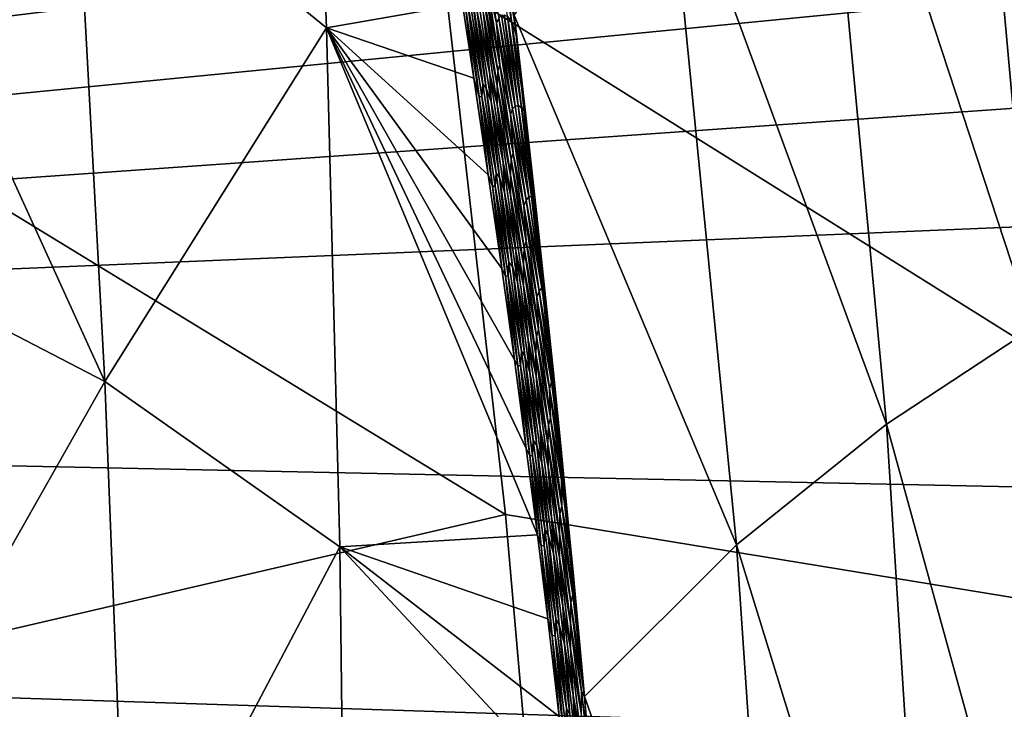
# Model space of a CAD drawing. Header units: metres. Extents: x -160 to 52, y -25 to 25.
# Tile 138 of 166: x 8.48 to 10.75, y 4.6 to 6.2. Entities that reach past the tile are written whole.
import ezdxf

# ---------------------------------------------------------------- set-up
doc = ezdxf.new("R2010")
doc.units = ezdxf.units.M
doc.layers.add('solid_509094_SW0001', color=7, linetype='CONTINUOUS')

msp = doc.modelspace()

# ---------------------------------------------------------------- linework, layer by layer
at = {"layer": 'solid_509094_SW0001'}
for points in [[(1.2, 7.897433, 23.297867), (1.200001, 5.317556, 24.0184), (20.691393, 7.704672, 23.36232)], [(-9.064476, 7.695453, 249.128494), (-8.911402, 5.188857, 249.863144), (12.298468, 6.985506, 244.927536)], [(1.200001, 5.317556, 24.0184), (20.268898, 7.176411, 23.529963), (20.691393, 7.704672, 23.36232)], [(11.147232, 5.648971, 216.054337), (10.654244, 7.311322, 214.434845), (10.984084, 7.526707, 216.200546)], [(9.139012, 7.354879, 207.834656), (9.185862, 6.178483, 207.167618), (8.602881, 6.652114, 204.710236)], [(9.139012, 7.354879, 207.834656), (9.500089, 6.233315, 208.712601), (9.185862, 6.178483, 207.167618)], [(10.81936, 5.484888, 214.296234), (10.315444, 7.018963, 212.682007), (10.654244, 7.311322, 214.434845)], [(11.147232, 5.648971, 216.054337), (10.81936, 5.484888, 214.296234), (10.654244, 7.311322, 214.434845)], [(1.200001, 5.317556, 24.0184), (19.8846, 6.635201, 23.688269), (20.268898, 7.176411, 23.529963)], [(10.481056, 5.262054, 212.547287), (9.969655, 6.65312, 210.944855), (10.315444, 7.018963, 212.682007)], [(10.81936, 5.484888, 214.296234), (10.481056, 5.262054, 212.547287), (10.315444, 7.018963, 212.682007)], [(-8.911402, 5.188857, 249.863144), (12.425041, 4.502287, 245.572067), (12.298468, 6.985506, 244.927536)], [(11.818692, 6.938221, -23.415213), (12.081236, 4.64742, -23.978241), (9.459495, 6.288667, -18.355896)], [(8.673644, 5.361264, 204.182678), (8.124256, 5.645193, 201.71907), (8.034958, 6.761873, 202.065247)], [(8.602881, 6.652114, 204.710236), (8.673644, 5.361264, 204.182678), (8.034958, 6.761873, 202.065247)], [(9.185862, 6.178483, 207.167618), (8.673644, 5.361264, 204.182678), (8.602881, 6.652114, 204.710236)], [(10.134219, 4.983209, 210.809265), (9.619894, 6.20766, 209.224258), (9.969655, 6.65312, 210.944855)], [(10.481056, 5.262054, 212.547287), (10.134219, 4.983209, 210.809265), (9.969655, 6.65312, 210.944855)], [(1.200001, 5.317556, 24.0184), (19.538704, 6.084243, 23.83573), (19.8846, 6.635201, 23.688269)], [(9.599856, 5.053501, -18.656904), (7.03512, 4.457716, -20.049759), (7.03512, 6.619886, -19.443279)], [(9.459495, 6.288667, -18.355896), (9.599856, 5.053501, -18.656904), (7.03512, 6.619886, -19.443279)], [(9.545725, 6.399574, 209.03035), (9.579039, 6.189024, 209.041977), (9.555368, 6.296052, 209.006348)], [(9.584125, 6.200912, 209.071091), (9.579039, 6.189024, 209.041977), (9.545725, 6.399574, 209.03035)], [(9.580256, 6.404388, 209.178741), (9.613641, 6.193467, 209.190353), (9.604733, 6.204553, 209.160065)], [(9.593647, 6.366076, 209.210556), (9.613641, 6.193467, 209.190353), (9.580256, 6.404388, 209.178741)], [(9.593647, 6.366076, 209.210556), (9.619894, 6.20766, 209.224258), (9.625753, 6.157661, 209.219193)], [(9.593647, 6.366076, 209.210556), (9.625753, 6.157661, 209.219193), (9.613641, 6.193467, 209.190353)], [(12.081236, 4.64742, -23.978241), (9.599856, 5.053501, -18.656904), (9.459495, 6.288667, -18.355896)], [(9.555368, 6.296052, 209.006348), (9.587035, 6.092659, 209.017426), (9.550591, 6.283164, 208.97728)], [(9.579039, 6.189024, 209.041977), (9.587035, 6.092659, 209.017426), (9.555368, 6.296052, 209.006348)], [(9.531704, 6.275614, 208.88829), (9.563405, 6.071359, 208.899414), (9.534573, 6.215508, 208.861771)], [(9.548624, 6.210063, 208.921707), (9.563405, 6.071359, 208.899414), (9.531704, 6.275614, 208.88829)], [(9.550591, 6.283164, 208.97728), (9.582307, 6.079029, 208.988388), (9.549002, 6.250381, 208.949295)], [(9.587035, 6.092659, 209.017426), (9.582307, 6.079029, 208.988388), (9.550591, 6.283164, 208.97728)], [(9.515621, 6.253753, 208.799973), (9.54738, 6.048402, 208.811142), (9.513422, 6.227074, 208.771576)], [(9.523408, 6.245231, 208.830292), (9.54738, 6.048402, 208.811142), (9.515621, 6.253753, 208.799973)], [(9.523408, 6.245231, 208.830292), (9.555228, 6.039174, 208.841476), (9.54738, 6.048402, 208.811142)], [(9.534573, 6.215508, 208.861771), (9.555228, 6.039174, 208.841476), (9.523408, 6.245231, 208.830292)], [(9.549002, 6.250381, 208.949295), (9.580867, 6.044155, 208.96048), (9.548624, 6.210063, 208.921707)], [(9.582307, 6.079029, 208.988388), (9.580867, 6.044155, 208.96048), (9.549002, 6.250381, 208.949295)], [(9.185862, 6.178483, 207.167618), (9.500089, 6.233315, 208.712601), (9.526571, 6.061977, 208.721893)], [(9.507225, 6.226257, 208.74176), (9.526571, 6.061977, 208.721893), (9.500089, 6.233315, 208.712601)], [(9.513422, 6.227074, 208.771576), (9.539089, 6.019295, 208.752975), (9.507225, 6.226257, 208.74176)], [(9.507225, 6.226257, 208.74176), (9.539089, 6.019295, 208.752975), (9.526571, 6.061977, 208.721893)], [(9.513422, 6.227074, 208.771576), (9.545299, 6.020041, 208.782806), (9.539089, 6.019295, 208.752975)], [(9.54738, 6.048402, 208.811142), (9.545299, 6.020041, 208.782806), (9.513422, 6.227074, 208.771576)], [(9.534573, 6.215508, 208.861771), (9.56656, 6.007308, 208.873016), (9.555228, 6.039174, 208.841476)], [(9.563405, 6.071359, 208.899414), (9.56656, 6.007308, 208.873016), (9.534573, 6.215508, 208.861771)], [(9.548624, 6.210063, 208.921707), (9.580673, 6.001235, 208.932968), (9.563405, 6.071359, 208.899414)], [(9.580867, 6.044155, 208.96048), (9.580673, 6.001235, 208.932968), (9.548624, 6.210063, 208.921707)], [(9.584125, 6.200912, 209.071091), (9.616308, 5.990796, 209.082367), (9.579039, 6.189024, 209.041977)], [(9.590129, 6.207282, 209.100479), (9.622299, 5.997462, 209.11174), (9.584125, 6.200912, 209.071091)], [(9.622299, 5.997462, 209.11174), (9.616308, 5.990796, 209.082367), (9.584125, 6.200912, 209.071091)], [(9.596967, 6.208698, 209.130127), (9.622299, 5.997462, 209.11174), (9.590129, 6.207282, 209.100479)], [(9.596967, 6.208698, 209.130127), (9.629148, 5.998837, 209.141388), (9.622299, 5.997462, 209.11174)], [(9.604733, 6.204553, 209.160065), (9.629148, 5.998837, 209.141388), (9.596967, 6.208698, 209.130127)], [(9.604733, 6.204553, 209.160065), (9.636953, 5.994273, 209.171341), (9.629148, 5.998837, 209.141388)], [(9.613641, 6.193467, 209.190353), (9.636953, 5.994273, 209.171341), (9.604733, 6.204553, 209.160065)], [(9.613641, 6.193467, 209.190353), (9.625753, 6.157661, 209.219193), (9.644506, 5.994808, 209.202866)], [(9.613641, 6.193467, 209.190353), (9.644506, 5.994808, 209.202866), (9.645945, 5.982129, 209.201614)], [(9.613641, 6.193467, 209.190353), (9.645945, 5.982129, 209.201614), (9.636953, 5.994273, 209.171341)], [(9.782076, 4.633177, 209.081055), (9.625753, 6.157661, 209.219193), (9.619894, 6.20766, 209.224258)], [(10.134219, 4.983209, 210.809265), (9.782076, 4.633177, 209.081055), (9.619894, 6.20766, 209.224258)], [(9.185862, 6.178483, 207.167618), (9.21696, 4.97881, 206.569626), (8.673644, 5.361264, 204.182678)], [(9.185862, 6.178483, 207.167618), (9.526571, 6.061977, 208.721893), (9.559968, 5.838754, 208.733734)], [(9.185862, 6.178483, 207.167618), (9.559968, 5.838754, 208.733734), (9.591201, 5.621937, 208.744858)], [(9.185862, 6.178483, 207.167618), (9.591201, 5.621937, 208.744858), (9.620416, 5.411216, 208.755325)], [(9.185862, 6.178483, 207.167618), (9.620416, 5.411216, 208.755325), (9.647788, 5.206021, 208.765182)], [(9.185862, 6.178483, 207.167618), (9.647788, 5.206021, 208.765182), (9.67337, 5.006561, 208.774429)], [(9.185862, 6.178483, 207.167618), (9.67337, 5.006561, 208.774429), (9.21696, 4.97881, 206.569626)], [(9.579039, 6.189024, 209.041977), (9.611261, 5.978237, 209.053284), (9.587035, 6.092659, 209.017426)], [(9.616308, 5.990796, 209.082367), (9.611261, 5.978237, 209.053284), (9.579039, 6.189024, 209.041977)], [(9.782076, 4.633177, 209.081055), (9.644506, 5.994808, 209.202866), (9.625753, 6.157661, 209.219193)], [(1.200001, 5.317556, 24.0184), (18.952063, 4.946712, 24.097511), (19.538704, 6.084243, 23.83573)], [(9.582307, 6.079029, 208.988388), (9.612997, 5.874678, 208.999191), (9.580867, 6.044155, 208.96048)], [(9.587035, 6.092659, 209.017426), (9.617684, 5.889048, 209.028214), (9.582307, 6.079029, 208.988388)], [(9.617684, 5.889048, 209.028214), (9.612997, 5.874678, 208.999191), (9.582307, 6.079029, 208.988388)], [(9.611261, 5.978237, 209.053284), (9.617684, 5.889048, 209.028214), (9.587035, 6.092659, 209.017426)], [(9.539089, 6.019295, 208.752975), (9.559968, 5.838754, 208.733734), (9.526571, 6.061977, 208.721893)], [(9.563405, 6.071359, 208.899414), (9.594078, 5.866895, 208.910217), (9.56656, 6.007308, 208.873016)], [(9.580673, 6.001235, 208.932968), (9.594078, 5.866895, 208.910217), (9.563405, 6.071359, 208.899414)], [(9.54738, 6.048402, 208.811142), (9.578101, 5.842846, 208.821991), (9.545299, 6.020041, 208.782806)], [(9.555228, 6.039174, 208.841476), (9.578101, 5.842846, 208.821991), (9.54738, 6.048402, 208.811142)], [(9.555228, 6.039174, 208.841476), (9.586002, 5.832911, 208.852341), (9.578101, 5.842846, 208.821991)], [(9.56656, 6.007308, 208.873016), (9.586002, 5.832911, 208.852341), (9.555228, 6.039174, 208.841476)], [(9.580867, 6.044155, 208.96048), (9.611686, 5.83771, 208.971329), (9.580673, 6.001235, 208.932968)], [(9.612997, 5.874678, 208.999191), (9.611686, 5.83771, 208.971329), (9.580867, 6.044155, 208.96048)], [(9.545299, 6.020041, 208.782806), (9.569896, 5.812133, 208.76387), (9.539089, 6.019295, 208.752975)], [(9.539089, 6.019295, 208.752975), (9.569896, 5.812133, 208.76387), (9.559968, 5.838754, 208.733734)], [(9.545299, 6.020041, 208.782806), (9.576118, 5.812806, 208.793701), (9.569896, 5.812133, 208.76387)], [(9.578101, 5.842846, 208.821991), (9.576118, 5.812806, 208.793701), (9.545299, 6.020041, 208.782806)], [(9.56656, 6.007308, 208.873016), (9.597478, 5.798896, 208.883926), (9.586002, 5.832911, 208.852341)], [(9.594078, 5.866895, 208.910217), (9.597478, 5.798896, 208.883926), (9.56656, 6.007308, 208.873016)], [(9.580673, 6.001235, 208.932968), (9.611649, 5.792186, 208.943893), (9.594078, 5.866895, 208.910217)], [(9.611686, 5.83771, 208.971329), (9.611649, 5.792186, 208.943893), (9.580673, 6.001235, 208.932968)], [(9.616308, 5.990796, 209.082367), (9.647407, 5.780444, 209.093323), (9.611261, 5.978237, 209.053284)], [(9.622299, 5.997462, 209.11174), (9.653388, 5.787404, 209.122681), (9.616308, 5.990796, 209.082367)], [(9.653388, 5.787404, 209.122681), (9.647407, 5.780444, 209.093323), (9.616308, 5.990796, 209.082367)], [(9.629148, 5.998837, 209.141388), (9.653388, 5.787404, 209.122681), (9.622299, 5.997462, 209.11174)], [(9.629148, 5.998837, 209.141388), (9.660249, 5.788736, 209.152328), (9.653388, 5.787404, 209.122681)], [(9.636953, 5.994273, 209.171341), (9.660249, 5.788736, 209.152328), (9.629148, 5.998837, 209.141388)], [(9.636953, 5.994273, 209.171341), (9.645945, 5.982129, 209.201614), (9.667689, 5.787363, 209.182617)], [(9.636953, 5.994273, 209.171341), (9.667689, 5.787363, 209.182617), (9.660249, 5.788736, 209.152328)], [(9.782076, 4.633177, 209.081055), (9.645945, 5.982129, 209.201614), (9.644506, 5.994808, 209.202866)], [(9.611261, 5.978237, 209.053284), (9.642392, 5.767214, 209.064255), (9.617684, 5.889048, 209.028214)], [(9.647407, 5.780444, 209.093323), (9.642392, 5.767214, 209.064255), (9.611261, 5.978237, 209.053284)], [(9.782076, 4.633177, 209.081055), (9.667689, 5.787363, 209.182617), (9.645945, 5.982129, 209.201614)], [(9.612997, 5.874678, 208.999191), (9.642659, 5.670114, 209.009674), (9.611686, 5.83771, 208.971329)], [(9.617684, 5.889048, 209.028214), (9.647314, 5.685223, 209.038681), (9.612997, 5.874678, 208.999191)], [(9.647314, 5.685223, 209.038681), (9.642659, 5.670114, 209.009674), (9.612997, 5.874678, 208.999191)], [(9.642392, 5.767214, 209.064255), (9.647314, 5.685223, 209.038681), (9.617684, 5.889048, 209.028214)], [(9.594078, 5.866895, 208.910217), (9.623721, 5.662226, 208.920715), (9.597478, 5.798896, 208.883926)], [(9.611649, 5.792186, 208.943893), (9.623721, 5.662226, 208.920715), (9.594078, 5.866895, 208.910217)], [(9.569896, 5.812133, 208.76387), (9.591201, 5.621937, 208.744858), (9.559968, 5.838754, 208.733734)], [(9.578101, 5.842846, 208.821991), (9.607779, 5.637093, 208.83252), (9.576118, 5.812806, 208.793701)], [(9.586002, 5.832911, 208.852341), (9.607779, 5.637093, 208.83252), (9.578101, 5.842846, 208.821991)], [(9.586002, 5.832911, 208.852341), (9.615727, 5.626445, 208.8629), (9.607779, 5.637093, 208.83252)], [(9.597478, 5.798896, 208.883926), (9.615727, 5.626445, 208.8629), (9.586002, 5.832911, 208.852341)], [(9.611686, 5.83771, 208.971329), (9.641455, 5.631053, 208.981873), (9.611649, 5.792186, 208.943893)], [(9.642659, 5.670114, 209.009674), (9.641455, 5.631053, 208.981873), (9.611686, 5.83771, 208.971329)], [(9.576118, 5.812806, 208.793701), (9.599643, 5.604776, 208.774445), (9.569896, 5.812133, 208.76387)], [(9.569896, 5.812133, 208.76387), (9.599643, 5.604776, 208.774445), (9.591201, 5.621937, 208.744858)], [(9.576118, 5.812806, 208.793701), (9.605878, 5.605372, 208.804276), (9.599643, 5.604776, 208.774445)], [(9.607779, 5.637093, 208.83252), (9.605878, 5.605372, 208.804276), (9.576118, 5.812806, 208.793701)], [(9.597478, 5.798896, 208.883926), (9.627326, 5.590275, 208.894531), (9.615727, 5.626445, 208.8629)], [(9.623721, 5.662226, 208.920715), (9.627326, 5.590275, 208.894531), (9.597478, 5.798896, 208.883926)], [(9.611649, 5.792186, 208.943893), (9.641547, 5.582923, 208.954498), (9.623721, 5.662226, 208.920715)], [(9.641455, 5.631053, 208.981873), (9.641547, 5.582923, 208.954498), (9.611649, 5.792186, 208.943893)], [(9.653388, 5.787404, 209.122681), (9.683393, 5.577114, 209.133301), (9.647407, 5.780444, 209.093323)], [(9.660249, 5.788736, 209.152328), (9.683393, 5.577114, 209.133301), (9.653388, 5.787404, 209.122681)], [(9.660249, 5.788736, 209.152328), (9.667689, 5.787363, 209.182617), (9.689515, 5.585429, 209.163574)], [(9.660249, 5.788736, 209.152328), (9.689515, 5.585429, 209.163574), (9.683393, 5.577114, 209.133301)], [(9.782076, 4.633177, 209.081055), (9.689515, 5.585429, 209.163574), (9.667689, 5.787363, 209.182617)], [(9.647407, 5.780444, 209.093323), (9.677417, 5.569861, 209.103943), (9.642392, 5.767214, 209.064255)], [(9.642392, 5.767214, 209.064255), (9.672428, 5.555964, 209.07489), (9.647314, 5.685223, 209.038681)], [(9.677417, 5.569861, 209.103943), (9.672428, 5.555964, 209.07489), (9.642392, 5.767214, 209.064255)], [(9.683393, 5.577114, 209.133301), (9.677417, 5.569861, 209.103943), (9.647407, 5.780444, 209.093323)], [(9.642659, 5.670114, 209.009674), (9.671291, 5.465343, 209.019852), (9.641455, 5.631053, 208.981873)], [(9.647314, 5.685223, 209.038681), (9.67592, 5.481191, 209.048828), (9.642659, 5.670114, 209.009674)], [(9.67592, 5.481191, 209.048828), (9.671291, 5.465343, 209.019852), (9.642659, 5.670114, 209.009674)], [(9.672428, 5.555964, 209.07489), (9.67592, 5.481191, 209.048828), (9.647314, 5.685223, 209.038681)], [(9.623721, 5.662226, 208.920715), (9.652332, 5.457356, 208.930908), (9.627326, 5.590275, 208.894531)], [(9.641547, 5.582923, 208.954498), (9.652332, 5.457356, 208.930908), (9.623721, 5.662226, 208.920715)], [(8.673644, 5.361264, 204.182678), (8.198064, 4.522689, 201.437225), (8.124256, 5.645193, 201.71907)], [(9.607779, 5.637093, 208.83252), (9.636412, 5.431143, 208.842743), (9.605878, 5.605372, 208.804276)], [(9.615727, 5.626445, 208.8629), (9.636412, 5.431143, 208.842743), (9.607779, 5.637093, 208.83252)], [(9.615727, 5.626445, 208.8629), (9.644401, 5.419779, 208.873123), (9.636412, 5.431143, 208.842743)], [(9.627326, 5.590275, 208.894531), (9.644401, 5.419779, 208.873123), (9.615727, 5.626445, 208.8629)], [(9.641455, 5.631053, 208.981873), (9.670173, 5.424189, 208.992096), (9.641547, 5.582923, 208.954498)], [(9.671291, 5.465343, 209.019852), (9.670173, 5.424189, 208.992096), (9.641455, 5.631053, 208.981873)], [(9.599643, 5.604776, 208.774445), (9.620416, 5.411216, 208.755325), (9.591201, 5.621937, 208.744858)], [(9.605878, 5.605372, 208.804276), (9.628329, 5.397222, 208.784698), (9.599643, 5.604776, 208.774445)], [(9.599643, 5.604776, 208.774445), (9.628329, 5.397222, 208.784698), (9.620416, 5.411216, 208.755325)], [(9.605878, 5.605372, 208.804276), (9.634576, 5.39774, 208.814529), (9.628329, 5.397222, 208.784698)], [(9.636412, 5.431143, 208.842743), (9.634576, 5.39774, 208.814529), (9.605878, 5.605372, 208.804276)], [(9.627326, 5.590275, 208.894531), (9.656101, 5.38145, 208.9048), (9.644401, 5.419779, 208.873123)], [(9.652332, 5.457356, 208.930908), (9.656101, 5.38145, 208.9048), (9.627326, 5.590275, 208.894531)], [(9.641547, 5.582923, 208.954498), (9.670366, 5.373451, 208.964767), (9.652332, 5.457356, 208.930908)], [(9.670173, 5.424189, 208.992096), (9.670366, 5.373451, 208.964767), (9.641547, 5.582923, 208.954498)], [(9.683393, 5.577114, 209.133301), (9.689515, 5.585429, 209.163574), (9.710057, 5.388551, 209.145523)], [(9.782076, 4.633177, 209.081055), (9.710057, 5.388551, 209.145523), (9.689515, 5.585429, 209.163574)], [(9.677417, 5.569861, 209.103943), (9.706336, 5.359061, 209.114227), (9.672428, 5.555964, 209.07489)], [(9.672428, 5.555964, 209.07489), (9.701365, 5.344496, 209.08519), (9.67592, 5.481191, 209.048828)], [(9.706336, 5.359061, 209.114227), (9.701365, 5.344496, 209.08519), (9.672428, 5.555964, 209.07489)], [(9.683393, 5.577114, 209.133301), (9.712325, 5.366357, 209.143509), (9.677417, 5.569861, 209.103943)], [(9.677417, 5.569861, 209.103943), (9.712325, 5.366357, 209.143509), (9.706336, 5.359061, 209.114227)], [(9.683393, 5.577114, 209.133301), (9.710057, 5.388551, 209.145523), (9.712325, 5.366357, 209.143509)], [(9.671291, 5.465343, 209.019852), (9.698891, 5.260374, 209.029709), (9.670173, 5.424189, 208.992096)], [(9.67592, 5.481191, 209.048828), (9.703503, 5.27696, 209.05867), (9.671291, 5.465343, 209.019852)], [(9.703503, 5.27696, 209.05867), (9.698891, 5.260374, 209.029709), (9.671291, 5.465343, 209.019852)], [(9.701365, 5.344496, 209.08519), (9.703503, 5.27696, 209.05867), (9.67592, 5.481191, 209.048828)], [(10.925693, 3.649801, 214.133347), (10.481056, 5.262054, 212.547287), (10.81936, 5.484888, 214.296234)], [(9.652332, 5.457356, 208.930908), (9.679908, 5.25229, 208.940765), (9.656101, 5.38145, 208.9048)], [(9.670366, 5.373451, 208.964767), (9.679908, 5.25229, 208.940765), (9.652332, 5.457356, 208.930908)], [(9.636412, 5.431143, 208.842743), (9.663999, 5.224996, 208.852631), (9.634576, 5.39774, 208.814529)], [(9.644401, 5.419779, 208.873123), (9.663999, 5.224996, 208.852631), (9.636412, 5.431143, 208.842743)], [(9.644401, 5.419779, 208.873123), (9.672021, 5.212915, 208.883011), (9.663999, 5.224996, 208.852631)], [(9.656101, 5.38145, 208.9048), (9.672021, 5.212915, 208.883011), (9.644401, 5.419779, 208.873123)], [(9.670173, 5.424189, 208.992096), (9.697835, 5.217124, 209.001984), (9.670366, 5.373451, 208.964767)], [(9.698891, 5.260374, 209.029709), (9.697835, 5.217124, 209.001984), (9.670173, 5.424189, 208.992096)], [(9.628329, 5.397222, 208.784698), (9.647788, 5.206021, 208.765182), (9.620416, 5.411216, 208.755325)], [(9.634576, 5.39774, 208.814529), (9.655951, 5.189469, 208.794617), (9.628329, 5.397222, 208.784698)], [(9.628329, 5.397222, 208.784698), (9.655951, 5.189469, 208.794617), (9.647788, 5.206021, 208.765182)], [(9.634576, 5.39774, 208.814529), (9.66221, 5.189909, 208.824448), (9.655951, 5.189469, 208.794617)], [(9.663999, 5.224996, 208.852631), (9.66221, 5.189909, 208.824448), (9.634576, 5.39774, 208.814529)], [(9.656101, 5.38145, 208.9048), (9.683801, 5.172421, 208.914719), (9.672021, 5.212915, 208.883011)], [(9.679908, 5.25229, 208.940765), (9.683801, 5.172421, 208.914719), (9.656101, 5.38145, 208.9048)], [(9.670366, 5.373451, 208.964767), (9.698104, 5.163774, 208.974701), (9.679908, 5.25229, 208.940765)], [(9.697835, 5.217124, 209.001984), (9.698104, 5.163774, 208.974701), (9.670366, 5.373451, 208.964767)], [(9.782076, 4.633177, 209.081055), (9.712325, 5.366357, 209.143509), (9.710057, 5.388551, 209.145523)], [(8.673644, 5.361264, 204.182678), (8.724669, 4.045515, 203.737991), (8.198064, 4.522689, 201.437225)], [(9.21696, 4.97881, 206.569626), (8.724669, 4.045515, 203.737991), (8.673644, 5.361264, 204.182678)], [(9.706336, 5.359061, 209.114227), (9.73419, 5.147553, 209.124039), (9.701365, 5.344496, 209.08519)], [(9.706336, 5.359061, 209.114227), (9.712325, 5.366357, 209.143509), (9.729379, 5.196455, 209.128326)], [(9.706336, 5.359061, 209.114227), (9.729379, 5.196455, 209.128326), (9.73419, 5.147553, 209.124039)], [(9.782076, 4.633177, 209.081055), (9.729379, 5.196455, 209.128326), (9.712325, 5.366357, 209.143509)], [(9.701365, 5.344496, 209.08519), (9.73419, 5.147553, 209.124039), (9.729199, 5.132822, 209.095154)], [(9.701365, 5.344496, 209.08519), (9.729199, 5.132822, 209.095154), (9.703503, 5.27696, 209.05867)], [(1.200001, 5.317556, 24.0184), (1.200001, 2.674634, 24.454168), (18.952063, 4.946712, 24.097511)], [(9.698891, 5.260374, 209.029709), (9.725453, 5.055214, 209.039246), (9.697835, 5.217124, 209.001984)], [(9.703503, 5.27696, 209.05867), (9.730055, 5.07254, 209.068192), (9.698891, 5.260374, 209.029709)], [(9.730055, 5.07254, 209.068192), (9.725453, 5.055214, 209.039246), (9.698891, 5.260374, 209.029709)], [(9.729199, 5.132822, 209.095154), (9.730055, 5.07254, 209.068192), (9.703503, 5.27696, 209.05867)], [(10.591308, 3.50011, 212.407455), (10.134219, 4.983209, 210.809265), (10.481056, 5.262054, 212.547287)], [(10.925693, 3.649801, 214.133347), (10.591308, 3.50011, 212.407455), (10.481056, 5.262054, 212.547287)], [(9.679908, 5.25229, 208.940765), (9.706447, 5.047032, 208.950302), (9.683801, 5.172421, 208.914719)], [(9.698104, 5.163774, 208.974701), (9.706447, 5.047032, 208.950302), (9.679908, 5.25229, 208.940765)], [(9.663999, 5.224996, 208.852631), (9.690537, 5.018653, 208.862183), (9.66221, 5.189909, 208.824448)], [(9.672021, 5.212915, 208.883011), (9.690537, 5.018653, 208.862183), (9.663999, 5.224996, 208.852631)], [(9.697835, 5.217124, 209.001984), (9.72444, 5.009865, 209.011551), (9.698104, 5.163774, 208.974701)], [(9.725453, 5.055214, 209.039246), (9.72444, 5.009865, 209.011551), (9.697835, 5.217124, 209.001984)], [(9.655951, 5.189469, 208.794617), (9.67337, 5.006561, 208.774429), (9.647788, 5.206021, 208.765182)], [(9.672021, 5.212915, 208.883011), (9.698586, 5.005855, 208.892578), (9.690537, 5.018653, 208.862183)], [(9.683801, 5.172421, 208.914719), (9.698586, 5.005855, 208.892578), (9.672021, 5.212915, 208.883011)], [(9.782076, 4.633177, 209.081055), (9.73419, 5.147553, 209.124039), (9.729379, 5.196455, 209.128326)], [(-8.911402, 5.188857, 249.863144), (-8.818721, 2.612091, 250.307938), (12.425041, 4.502287, 245.572067)], [(9.66221, 5.189909, 208.824448), (9.682509, 4.981516, 208.804199), (9.655951, 5.189469, 208.794617)], [(9.655951, 5.189469, 208.794617), (9.682509, 4.981516, 208.804199), (9.67337, 5.006561, 208.774429)], [(9.66221, 5.189909, 208.824448), (9.688779, 4.981877, 208.83403), (9.682509, 4.981516, 208.804199)], [(9.690537, 5.018653, 208.862183), (9.688779, 4.981877, 208.83403), (9.66221, 5.189909, 208.824448)], [(9.683801, 5.172421, 208.914719), (9.710422, 4.963193, 208.924316), (9.698586, 5.005855, 208.892578)], [(9.706447, 5.047032, 208.950302), (9.710422, 4.963193, 208.924316), (9.683801, 5.172421, 208.914719)], [(9.698104, 5.163774, 208.974701), (9.724757, 4.9539, 208.984299), (9.706447, 5.047032, 208.950302)], [(9.72444, 5.009865, 209.011551), (9.724757, 4.9539, 208.984299), (9.698104, 5.163774, 208.974701)], [(9.729199, 5.132822, 209.095154), (9.73419, 5.147553, 209.124039), (9.748078, 5.003796, 209.111664)], [(9.782076, 4.633177, 209.081055), (9.748078, 5.003796, 209.111664), (9.73419, 5.147553, 209.124039)], [(9.729199, 5.132822, 209.095154), (9.748078, 5.003796, 209.111664), (9.755963, 4.920353, 209.104614)], [(9.729199, 5.132822, 209.095154), (9.755963, 4.920353, 209.104614), (9.730055, 5.07254, 209.068192)], [(9.725453, 5.055214, 209.039246), (9.750978, 4.849872, 209.048447), (9.72444, 5.009865, 209.011551)], [(9.730055, 5.07254, 209.068192), (9.755576, 4.867939, 209.077377), (9.725453, 5.055214, 209.039246)], [(9.755576, 4.867939, 209.077377), (9.750978, 4.849872, 209.048447), (9.725453, 5.055214, 209.039246)], [(9.730055, 5.07254, 209.068192), (9.755963, 4.920353, 209.104614), (9.755576, 4.867939, 209.077377)], [(9.599856, 5.053501, -18.656904), (9.709354, 3.803379, -18.891724), (7.03512, 4.457716, -20.049759)], [(12.081236, 4.64742, -23.978241), (9.709354, 3.803379, -18.891724), (9.599856, 5.053501, -18.656904)], [(9.706447, 5.047032, 208.950302), (9.731946, 4.841585, 208.959518), (9.710422, 4.963193, 208.924316)], [(9.724757, 4.9539, 208.984299), (9.731946, 4.841585, 208.959518), (9.706447, 5.047032, 208.950302)], [(9.690537, 5.018653, 208.862183), (9.716025, 4.812115, 208.871414), (9.688779, 4.981877, 208.83403)], [(9.698586, 5.005855, 208.892578), (9.716025, 4.812115, 208.871414), (9.690537, 5.018653, 208.862183)], [(9.72444, 5.009865, 209.011551), (9.749985, 4.802418, 209.020767), (9.724757, 4.9539, 208.984299)], [(9.750978, 4.849872, 209.048447), (9.749985, 4.802418, 209.020767), (9.72444, 5.009865, 209.011551)], [(9.21696, 4.97881, 206.569626), (9.67337, 5.006561, 208.774429), (9.697268, 4.812679, 208.783081)], [(9.682509, 4.981516, 208.804199), (9.697268, 4.812679, 208.783081), (9.67337, 5.006561, 208.774429)], [(9.698586, 5.005855, 208.892578), (9.724092, 4.798599, 208.90181), (9.716025, 4.812115, 208.871414)], [(9.710422, 4.963193, 208.924316), (9.724092, 4.798599, 208.90181), (9.698586, 5.005855, 208.892578)], [(9.782076, 4.633177, 209.081055), (9.755963, 4.920353, 209.104614), (9.748078, 5.003796, 209.111664)], [(9.21696, 4.97881, 206.569626), (9.231057, 3.757115, 206.043213), (8.724669, 4.045515, 203.737991)], [(9.21696, 4.97881, 206.569626), (9.697268, 4.812679, 208.783081), (9.723929, 4.586696, 208.792786)], [(9.21696, 4.97881, 206.569626), (9.723929, 4.586696, 208.792786), (9.743388, 4.414378, 208.799881)], [(9.21696, 4.97881, 206.569626), (9.743388, 4.414378, 208.799881), (9.231057, 3.757115, 206.043213)], [(9.688779, 4.981877, 208.83403), (9.708001, 4.773359, 208.813446), (9.682509, 4.981516, 208.804199)], [(9.682509, 4.981516, 208.804199), (9.708001, 4.773359, 208.813446), (9.697268, 4.812679, 208.783081)], [(9.688779, 4.981877, 208.83403), (9.71428, 4.773645, 208.843262), (9.708001, 4.773359, 208.813446)], [(9.716025, 4.812115, 208.871414), (9.71428, 4.773645, 208.843262), (9.688779, 4.981877, 208.83403)], [(9.710422, 4.963193, 208.924316), (9.735963, 4.753769, 208.933563), (9.724092, 4.798599, 208.90181)], [(9.731946, 4.841585, 208.959518), (9.735963, 4.753769, 208.933563), (9.710422, 4.963193, 208.924316)], [(10.247514, 3.313588, 210.688797), (9.782076, 4.633177, 209.081055), (10.134219, 4.983209, 210.809265)], [(10.591308, 3.50011, 212.407455), (10.247514, 3.313588, 210.688797), (10.134219, 4.983209, 210.809265)], [(1.200001, 2.674634, 24.454168), (18.498636, 3.761661, 24.310694), (18.952063, 4.946712, 24.097511)], [(9.724757, 4.9539, 208.984299), (9.750322, 4.743833, 208.993546), (9.731946, 4.841585, 208.959518)], [(9.749985, 4.802418, 209.020767), (9.750322, 4.743833, 208.993546), (9.724757, 4.9539, 208.984299)], [(9.755576, 4.867939, 209.077377), (9.755963, 4.920353, 209.104614), (9.765621, 4.816169, 209.095947)], [(9.782076, 4.633177, 209.081055), (9.765621, 4.816169, 209.095947), (9.755963, 4.920353, 209.104614)], [(9.750978, 4.849872, 209.048447), (9.775459, 4.644352, 209.057312), (9.749985, 4.802418, 209.020767)], [(9.755576, 4.867939, 209.077377), (9.781001, 4.645346, 209.082031), (9.750978, 4.849872, 209.048447)], [(9.750978, 4.849872, 209.048447), (9.781001, 4.645346, 209.082031), (9.782076, 4.633177, 209.081055)], [(9.750978, 4.849872, 209.048447), (9.782076, 4.633177, 209.081055), (9.775459, 4.644352, 209.057312)], [(9.755576, 4.867939, 209.077377), (9.765621, 4.816169, 209.095947), (9.781001, 4.645346, 209.082031)], [(9.731946, 4.841585, 208.959518), (9.756402, 4.635952, 208.968384), (9.735963, 4.753769, 208.933563)], [(9.750322, 4.743833, 208.993546), (9.756402, 4.635952, 208.968384), (9.731946, 4.841585, 208.959518)], [(9.708001, 4.773359, 208.813446), (9.723929, 4.586696, 208.792786), (9.697268, 4.812679, 208.783081)], [(9.716025, 4.812115, 208.871414), (9.740461, 4.60538, 208.880295), (9.71428, 4.773645, 208.843262)], [(9.724092, 4.798599, 208.90181), (9.740461, 4.60538, 208.880295), (9.716025, 4.812115, 208.871414)], [(9.782076, 4.633177, 209.081055), (9.781001, 4.645346, 209.082031), (9.765621, 4.816169, 209.095947)], [(9.724092, 4.798599, 208.90181), (9.748538, 4.591149, 208.910706), (9.740461, 4.60538, 208.880295)], [(9.735963, 4.753769, 208.933563), (9.748538, 4.591149, 208.910706), (9.724092, 4.798599, 208.90181)], [(9.749985, 4.802418, 209.020767), (9.774466, 4.594791, 209.029648), (9.750322, 4.743833, 208.993546)], [(9.775459, 4.644352, 209.057312), (9.774466, 4.594791, 209.029648), (9.749985, 4.802418, 209.020767)], [(9.71428, 4.773645, 208.843262), (9.732424, 4.564997, 208.822342), (9.708001, 4.773359, 208.813446)], [(9.708001, 4.773359, 208.813446), (9.732424, 4.564997, 208.822342), (9.723929, 4.586696, 208.792786)], [(9.71428, 4.773645, 208.843262), (9.738711, 4.56521, 208.852158), (9.732424, 4.564997, 208.822342)], [(9.740461, 4.60538, 208.880295), (9.738711, 4.56521, 208.852158), (9.71428, 4.773645, 208.843262)], [(9.735963, 4.753769, 208.933563), (9.760421, 4.544151, 208.942459), (9.748538, 4.591149, 208.910706)], [(9.756402, 4.635952, 208.968384), (9.760421, 4.544151, 208.942459), (9.735963, 4.753769, 208.933563)], [(9.750322, 4.743833, 208.993546), (9.774798, 4.533579, 209.002441), (9.756402, 4.635952, 208.968384)], [(9.774466, 4.594791, 209.029648), (9.774798, 4.533579, 209.002441), (9.750322, 4.743833, 208.993546)], [(12.081236, 4.64742, -23.978241), (12.238338, 2.325789, -24.315147), (9.709354, 3.803379, -18.891724)], [(9.775459, 4.644352, 209.057312), (9.798914, 4.438332, 209.065765), (9.774466, 4.594791, 209.029648)], [(9.775459, 4.644352, 209.057312), (9.782076, 4.633177, 209.081055), (9.795665, 4.476561, 209.06871)], [(9.775459, 4.644352, 209.057312), (9.795665, 4.476561, 209.06871), (9.798914, 4.438332, 209.065765)], [(9.756402, 4.635952, 208.968384), (9.779815, 4.430141, 208.976929), (9.760421, 4.544151, 208.942459)], [(9.774798, 4.533579, 209.002441), (9.779815, 4.430141, 208.976929), (9.756402, 4.635952, 208.968384)], [(9.896625, 3.081782, 208.977234), (9.795665, 4.476561, 209.06871), (9.782076, 4.633177, 209.081055)], [(10.247514, 3.313588, 210.688797), (9.896625, 3.081782, 208.977234), (9.782076, 4.633177, 209.081055)], [(9.740461, 4.60538, 208.880295), (9.763843, 4.398457, 208.88884), (9.738711, 4.56521, 208.852158)], [(9.748538, 4.591149, 208.910706), (9.763843, 4.398457, 208.88884), (9.740461, 4.60538, 208.880295)]]:
    msp.add_3dface(points, dxfattribs=at)

doc.saveas('drawing.dxf')
